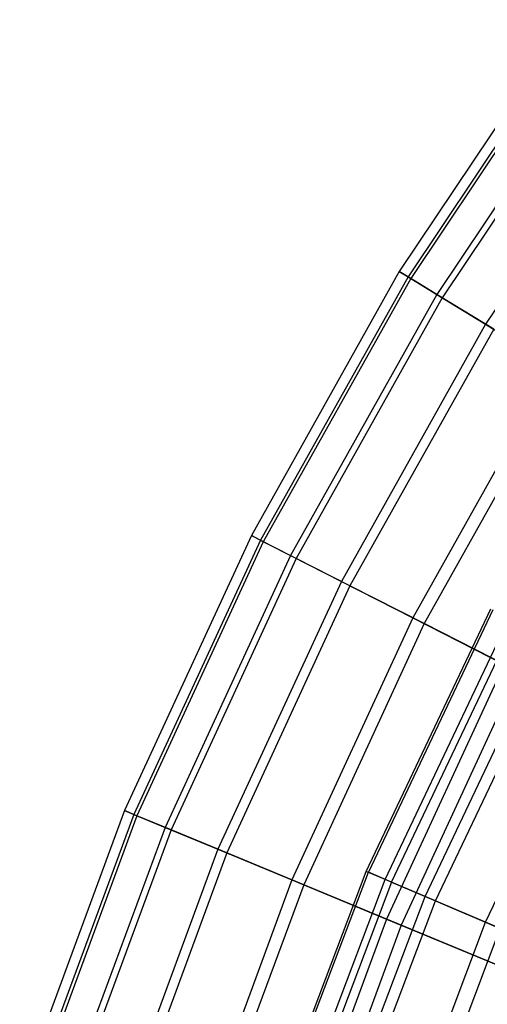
# Model space of a CAD drawing. Extents: x 0.02 to 4.75, y -2.35 to 2.37.
# Tile 114 of 131: x 0.14 to 0.43, y 0.79 to 1.4. Entities that reach past the tile are written whole.
import ezdxf

# ---------------------------------------------------------------- set-up
doc = ezdxf.new("R2010")
doc.units = 0
doc.header["$MEASUREMENT"] = 0
doc.layers.get('0').update_dxf_attribs({"color": 13, "linetype": 'CONTINUOUS'})

# ---------------------------------------------------------------- blocks, each defined once
blk = doc.blocks.new('CTLS_SNOW_BALL_ZWIS_PM_STL')
at = {"color": 0}
for p, q in [((0.47484, 1.39789, 2.84146), (0.3718, 1.24367, 2.84146)), ((0.47484, 1.39789, 2.84146), (0.3718, 1.24367, 2.84146)), ((0.47989, 1.39422, 3.0262), (0.37712, 1.24041, 3.0262)), ((0.47989, 1.39422, 3.0262), (0.37712, 1.24041, 3.0262)), ((0.4815, 1.39306, 2.6568), (0.37881, 1.23938, 2.6568)), ((0.4815, 1.39306, 2.6568), (0.37881, 1.23938, 2.6568)), ((0.49661, 1.38208, 3.20989), (0.39474, 1.22962, 3.20989)), ((0.49661, 1.38208, 3.20989), (0.39474, 1.22962, 3.20989)), ((0.49981, 1.37975, 2.47335), (0.39811, 1.22755, 2.47335)), ((0.49981, 1.37975, 2.47335), (0.39811, 1.22755, 2.47335)), ((0.52489, 1.36153, 3.3914), (0.42455, 1.21135, 3.3914)), ((0.52489, 1.36153, 3.3914), (0.42455, 1.21135, 3.3914)), ((0.3718, 1.24367, 2.84146), (0.28117, 1.08185, 2.84146)), ((0.3718, 1.24367, 2.84146), (0.28117, 1.08185, 2.84146)), ((0.3718, 1.24367, 2.84146), (0.37712, 1.24041, 3.0262)), ((0.3718, 1.24367, 2.84146), (0.37712, 1.24041, 3.0262)), ((0.37881, 1.23938, 2.6568), (0.3718, 1.24367, 2.84146)), ((0.37881, 1.23938, 2.6568), (0.3718, 1.24367, 2.84146)), ((0.37712, 1.24041, 3.0262), (0.28673, 1.07901, 3.0262)), ((0.37712, 1.24041, 3.0262), (0.28673, 1.07901, 3.0262)), ((0.37881, 1.23938, 2.6568), (0.2885, 1.07811, 2.6568)), ((0.37881, 1.23938, 2.6568), (0.2885, 1.07811, 2.6568)), ((0.37712, 1.24041, 3.0262), (0.39474, 1.22962, 3.20989)), ((0.37712, 1.24041, 3.0262), (0.39474, 1.22962, 3.20989)), ((0.39811, 1.22755, 2.47335), (0.37881, 1.23938, 2.6568)), ((0.39811, 1.22755, 2.47335), (0.37881, 1.23938, 2.6568)), ((0.39474, 1.22962, 3.20989), (0.30514, 1.06963, 3.20989)), ((0.39474, 1.22962, 3.20989), (0.30514, 1.06963, 3.20989)), ((0.39811, 1.22755, 2.47335), (0.30867, 1.06783, 2.47335)), ((0.39811, 1.22755, 2.47335), (0.30867, 1.06783, 2.47335)), ((0.39474, 1.22962, 3.20989), (0.42455, 1.21135, 3.3914)), ((0.39474, 1.22962, 3.20989), (0.42455, 1.21135, 3.3914)), ((0.42959, 1.20826, 2.29223), (0.39811, 1.22755, 2.47335)), ((0.42959, 1.20826, 2.29223), (0.39811, 1.22755, 2.47335)), ((0.42455, 1.21135, 3.3914), (0.33629, 1.05376, 3.3914)), ((0.42455, 1.21135, 3.3914), (0.33629, 1.05376, 3.3914)), ((0.42959, 1.20826, 2.29223), (0.34156, 1.05107, 2.29223)), ((0.42959, 1.20826, 2.29223), (0.34156, 1.05107, 2.29223)), ((0.42455, 1.21135, 3.3914), (0.46637, 1.18572, 3.56962)), ((0.42455, 1.21135, 3.3914), (0.46637, 1.18572, 3.56962)), ((0.46637, 1.18572, 3.56962), (0.38, 1.03149, 3.56962)), ((0.46637, 1.18572, 3.56962), (0.38, 1.03149, 3.56962)), ((0.47304, 1.18163, 2.11455), (0.38697, 1.02794, 2.11455)), ((0.47304, 1.18163, 2.11455), (0.38697, 1.02794, 2.11455)), ((0.28117, 1.08185, 2.84146), (0.20352, 0.91341, 2.84146)), ((0.28117, 1.08185, 2.84146), (0.20352, 0.91341, 2.84146)), ((0.28117, 1.08185, 2.84146), (0.28673, 1.07901, 3.0262)), ((0.28117, 1.08185, 2.84146), (0.28673, 1.07901, 3.0262)), ((0.2885, 1.07811, 2.6568), (0.28117, 1.08185, 2.84146)), ((0.2885, 1.07811, 2.6568), (0.28117, 1.08185, 2.84146)), ((0.28673, 1.07901, 3.0262), (0.20928, 0.91102, 3.0262)), ((0.28673, 1.07901, 3.0262), (0.20928, 0.91102, 3.0262)), ((0.2885, 1.07811, 2.6568), (0.21112, 0.91026, 2.6568)), ((0.2885, 1.07811, 2.6568), (0.21112, 0.91026, 2.6568)), ((0.28673, 1.07901, 3.0262), (0.30514, 1.06963, 3.20989)), ((0.28673, 1.07901, 3.0262), (0.30514, 1.06963, 3.20989)), ((0.30867, 1.06783, 2.47335), (0.2885, 1.07811, 2.6568)), ((0.30867, 1.06783, 2.47335), (0.2885, 1.07811, 2.6568)), ((0.30514, 1.06963, 3.20989), (0.22837, 0.90311, 3.20989)), ((0.30514, 1.06963, 3.20989), (0.22837, 0.90311, 3.20989)), ((0.30867, 1.06783, 2.47335), (0.23203, 0.90159, 2.47335)), ((0.30867, 1.06783, 2.47335), (0.23203, 0.90159, 2.47335)), ((0.30514, 1.06963, 3.20989), (0.33629, 1.05376, 3.3914)), ((0.30514, 1.06963, 3.20989), (0.33629, 1.05376, 3.3914)), ((0.34156, 1.05107, 2.29223), (0.30867, 1.06783, 2.47335)), ((0.34156, 1.05107, 2.29223), (0.30867, 1.06783, 2.47335)), ((0.33629, 1.05376, 3.3914), (0.26068, 0.88973, 3.3914)), ((0.33629, 1.05376, 3.3914), (0.26068, 0.88973, 3.3914)), ((0.34156, 1.05107, 2.29223), (0.26614, 0.88747, 2.29223)), ((0.34156, 1.05107, 2.29223), (0.26614, 0.88747, 2.29223)), ((0.33629, 1.05376, 3.3914), (0.38, 1.03149, 3.56962)), ((0.33629, 1.05376, 3.3914), (0.38, 1.03149, 3.56962)), ((0.38697, 1.02794, 2.11455), (0.34156, 1.05107, 2.29223)), ((0.38697, 1.02794, 2.11455), (0.34156, 1.05107, 2.29223)), ((0.38, 1.03149, 3.56962), (0.30599, 0.87096, 3.56962)), ((0.38, 1.03149, 3.56962), (0.30599, 0.87096, 3.56962)), ((0.35156, 0.87619, 2.92363), (0.4279, 1.03707, 2.92363)), ((0.35156, 0.87619, 2.92363), (0.4279, 1.03707, 2.92363)), ((0.42915, 1.03641, 2.74317), (0.35286, 0.87563, 2.74317)), ((0.42915, 1.03641, 2.74317), (0.35286, 0.87563, 2.74317)), ((0.38, 1.03149, 3.56962), (0.43598, 1.00296, 3.74345)), ((0.38, 1.03149, 3.56962), (0.43598, 1.00296, 3.74345)), ((0.38697, 1.02794, 2.11455), (0.31322, 0.86797, 2.11455)), ((0.38697, 1.02794, 2.11455), (0.31322, 0.86797, 2.11455)), ((0.36315, 0.87124, 3.10366), (0.43906, 1.03121, 3.10366)), ((0.36315, 0.87124, 3.10366), (0.43906, 1.03121, 3.10366)), ((0.36704, 0.86959, 2.56336), (0.4428, 1.02925, 2.56336)), ((0.36704, 0.86959, 2.56336), (0.4428, 1.02925, 2.56336)), ((0.44462, 0.99856, 1.9414), (0.38697, 1.02794, 2.11455)), ((0.44462, 0.99856, 1.9414), (0.38697, 1.02794, 2.11455)), ((0.38757, 0.86084, 3.28217), (0.46256, 1.01888, 3.28217)), ((0.38757, 0.86084, 3.28217), (0.46256, 1.01888, 3.28217)), ((0.39402, 0.85809, 2.38528), (0.46877, 1.01562, 2.38528)), ((0.39402, 0.85809, 2.38528), (0.46877, 1.01562, 2.38528)), ((0.43598, 1.00296, 3.74345), (0.36404, 0.84691, 3.74345)), ((0.43598, 1.00296, 3.74345), (0.36404, 0.84691, 3.74345)), ((0.44462, 0.99856, 1.9414), (0.373, 0.84321, 1.9414)), ((0.44462, 0.99856, 1.9414), (0.373, 0.84321, 1.9414)), ((0.42467, 0.84504, 3.45808), (0.49826, 1.00014, 3.45808)), ((0.42467, 0.84504, 3.45808), (0.49826, 1.00014, 3.45808)), ((0.20352, 0.91341, 2.84146), (0.13932, 0.73939, 2.84146)), ((0.20352, 0.91341, 2.84146), (0.13932, 0.73939, 2.84146)), ((0.20928, 0.91102, 3.0262), (0.14525, 0.73747, 3.0262)), ((0.20928, 0.91102, 3.0262), (0.14525, 0.73747, 3.0262)), ((0.20352, 0.91341, 2.84146), (0.20928, 0.91102, 3.0262)), ((0.20352, 0.91341, 2.84146), (0.20928, 0.91102, 3.0262)), ((0.21112, 0.91026, 2.6568), (0.20352, 0.91341, 2.84146)), ((0.21112, 0.91026, 2.6568), (0.20352, 0.91341, 2.84146)), ((0.20928, 0.91102, 3.0262), (0.22837, 0.90311, 3.20989)), ((0.20928, 0.91102, 3.0262), (0.22837, 0.90311, 3.20989)), ((0.21112, 0.91026, 2.6568), (0.14714, 0.73685, 2.6568)), ((0.21112, 0.91026, 2.6568), (0.14714, 0.73685, 2.6568)), ((0.23203, 0.90159, 2.47335), (0.21112, 0.91026, 2.6568)), ((0.23203, 0.90159, 2.47335), (0.21112, 0.91026, 2.6568)), ((0.22837, 0.90311, 3.20989), (0.16491, 0.73108, 3.20989)), ((0.22837, 0.90311, 3.20989), (0.16491, 0.73108, 3.20989)), ((0.23203, 0.90159, 2.47335), (0.16868, 0.72986, 2.47335)), ((0.23203, 0.90159, 2.47335), (0.16868, 0.72986, 2.47335)), ((0.22837, 0.90311, 3.20989), (0.26068, 0.88973, 3.3914)), ((0.22837, 0.90311, 3.20989), (0.26068, 0.88973, 3.3914)), ((0.26614, 0.88747, 2.29223), (0.23203, 0.90159, 2.47335)), ((0.26614, 0.88747, 2.29223), (0.23203, 0.90159, 2.47335)), ((0.26068, 0.88973, 3.3914), (0.19816, 0.72028, 3.3914)), ((0.26068, 0.88973, 3.3914), (0.19816, 0.72028, 3.3914)), ((0.26614, 0.88747, 2.29223), (0.20378, 0.71845, 2.29223)), ((0.26614, 0.88747, 2.29223), (0.20378, 0.71845, 2.29223)), ((0.26068, 0.88973, 3.3914), (0.30599, 0.87096, 3.56962)), ((0.26068, 0.88973, 3.3914), (0.30599, 0.87096, 3.56962)), ((0.31322, 0.86797, 2.11455), (0.26614, 0.88747, 2.29223)), ((0.31322, 0.86797, 2.11455), (0.26614, 0.88747, 2.29223)), ((0.28841, 0.70968, 2.92363), (0.35156, 0.87619, 2.92363)), ((0.28841, 0.70968, 2.92363), (0.35156, 0.87619, 2.92363)), ((0.28975, 0.70923, 2.74317), (0.35286, 0.87563, 2.74317)), ((0.28975, 0.70923, 2.74317), (0.35286, 0.87563, 2.74317)), ((0.35156, 0.87619, 2.92363), (0.35286, 0.87563, 2.74317)), ((0.36315, 0.87124, 3.10366), (0.35156, 0.87619, 2.92363)), ((0.35156, 0.87619, 2.92363), (0.35286, 0.87563, 2.74317)), ((0.36315, 0.87124, 3.10366), (0.35156, 0.87619, 2.92363)), ((0.36704, 0.86959, 2.56336), (0.35286, 0.87563, 2.74317)), ((0.36704, 0.86959, 2.56336), (0.35286, 0.87563, 2.74317)), ((0.30599, 0.87096, 3.56962), (0.24481, 0.70512, 3.56962)), ((0.30599, 0.87096, 3.56962), (0.24481, 0.70512, 3.56962)), ((0.30037, 0.70569, 3.10366), (0.36315, 0.87124, 3.10366)), ((0.30037, 0.70569, 3.10366), (0.36315, 0.87124, 3.10366)), ((0.36704, 0.86959, 2.56336), (0.30437, 0.70435, 2.56336)), ((0.36704, 0.86959, 2.56336), (0.30437, 0.70435, 2.56336)), ((0.30599, 0.87096, 3.56962), (0.36404, 0.84691, 3.74345)), ((0.30599, 0.87096, 3.56962), (0.36404, 0.84691, 3.74345)), ((0.38757, 0.86084, 3.28217), (0.36315, 0.87124, 3.10366)), ((0.38757, 0.86084, 3.28217), (0.36315, 0.87124, 3.10366)), ((0.36704, 0.86959, 2.56336), (0.39402, 0.85809, 2.38528)), ((0.36704, 0.86959, 2.56336), (0.39402, 0.85809, 2.38528)), ((0.31322, 0.86797, 2.11455), (0.25225, 0.7027, 2.11455)), ((0.31322, 0.86797, 2.11455), (0.25225, 0.7027, 2.11455)), ((0.373, 0.84321, 1.9414), (0.31322, 0.86797, 2.11455)), ((0.373, 0.84321, 1.9414), (0.31322, 0.86797, 2.11455)), ((0.32554, 0.69728, 3.28217), (0.38757, 0.86084, 3.28217)), ((0.32554, 0.69728, 3.28217), (0.38757, 0.86084, 3.28217)), ((0.33219, 0.69506, 2.38528), (0.39402, 0.85809, 2.38528)), ((0.33219, 0.69506, 2.38528), (0.39402, 0.85809, 2.38528)), ((0.42467, 0.84504, 3.45808), (0.38757, 0.86084, 3.28217)), ((0.42467, 0.84504, 3.45808), (0.38757, 0.86084, 3.28217)), ((0.39402, 0.85809, 2.38528), (0.43364, 0.84121, 2.21003)), ((0.39402, 0.85809, 2.38528), (0.43364, 0.84121, 2.21003)), ((0.36404, 0.84691, 3.74345), (0.30457, 0.6857, 3.74345)), ((0.36404, 0.84691, 3.74345), (0.30457, 0.6857, 3.74345)), ((0.36379, 0.68452, 3.45808), (0.42467, 0.84504, 3.45808)), ((0.36379, 0.68452, 3.45808), (0.42467, 0.84504, 3.45808)), ((0.36404, 0.84691, 3.74345), (0.43447, 0.81774, 3.91185)), ((0.36404, 0.84691, 3.74345), (0.43447, 0.81774, 3.91185)), ((0.47421, 0.82393, 3.63032), (0.42467, 0.84504, 3.45808)), ((0.47421, 0.82393, 3.63032), (0.42467, 0.84504, 3.45808)), ((0.373, 0.84321, 1.9414), (0.31379, 0.68271, 1.9414)), ((0.373, 0.84321, 1.9414), (0.31379, 0.68271, 1.9414)), ((0.4451, 0.81334, 1.77383), (0.373, 0.84321, 1.9414)), ((0.4451, 0.81334, 1.77383), (0.373, 0.84321, 1.9414)), ((0.37304, 0.68143, 2.21003), (0.43364, 0.84121, 2.21003)), ((0.37304, 0.68143, 2.21003), (0.43364, 0.84121, 2.21003))]:
    blk.add_line(p, q, dxfattribs=at)

msp = doc.modelspace()

# ---------------------------------------------------------------- block references
at = {"color": 0}
msp.add_blockref('CTLS_SNOW_BALL_ZWIS_PM_STL', (0, 0), dxfattribs=at)

doc.saveas('drawing.dxf')
